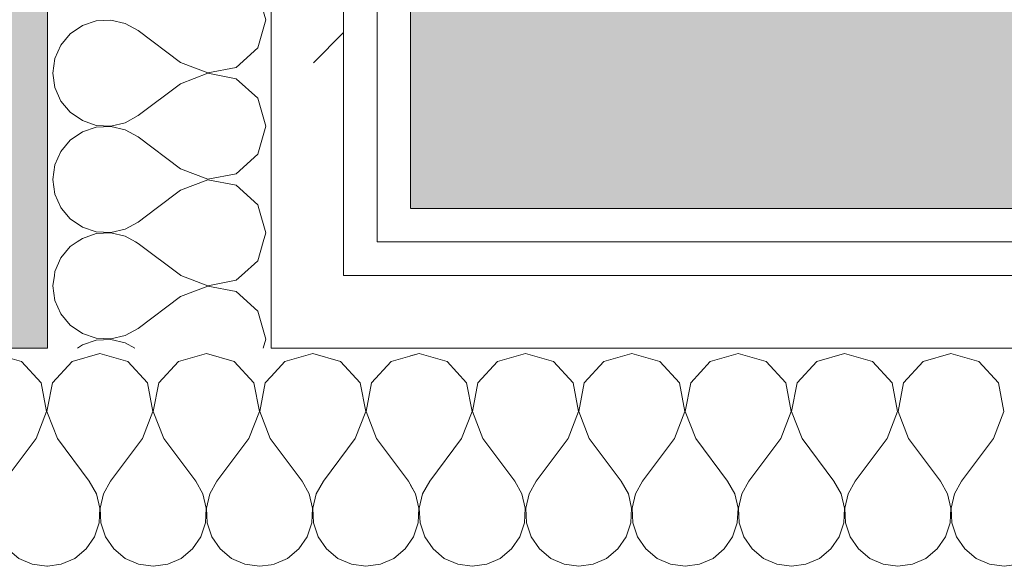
# Model space of a CAD drawing. Header units: millimetres. Extents: x -40968 to 13979, y -19284 to 4746.
# Tile 31 of 106: x -23033 to -22857, y -1193 to -1095. Entities that reach past the tile are written whole.
import ezdxf

# ---------------------------------------------------------------- set-up
doc = ezdxf.new("R2010")
doc.units = ezdxf.units.MM
doc.header["$MEASUREMENT"] = 0
doc.linetypes.add('Wipeout_Contour', pattern=[1000, 0, -1000])
for name, color, linetype in [('07_CR_Cel Ras pladur', 7, 'Continuous'), ('12_FAÇ_Façana', 7, 'Continuous'), ('Nuevo_08_E_Envans secs', 7, 'Continuous')]:
    doc.layers.add(name, color=color, linetype=linetype)
for name, color, linetype, lineweight, true_color in [('07_CR_Cel Ras pladur_Pluma_Nº__102', 7, 'Continuous', 5, 0xcccccc), ('12_FAÇ_Façana_Pluma_Nº__176', 7, 'Continuous', 15, 0x93a0c6), ('Nuevo_08_E_Envans secs_Pluma_Nº__102', 7, 'Continuous', 5, 0xcccccc), ('Nuevo_08_E_Envans secs_Pluma_Nº__171', 171, 'Continuous', 13, 0xaaaaff), ('Nuevo_08_E_Envans secs_Pluma_Nº__177', 7, 'Continuous', 15, 0xf7e046)]:
    doc.layers.add(name, color=color, linetype=linetype, lineweight=lineweight, true_color=true_color)
for name, color, linetype, lineweight in [('12_FAÇ_Façana_Pluma_Nº__7', 7, 'Continuous', 5), ('Nuevo_08_E_Envans secs_Pluma_Nº__1', 7, 'Continuous', 5), ('Nuevo_12_FAÇ_Façana_Pluma_Nº__1', 7, 'Continuous', 5)]:
    doc.layers.add(name, color=color, linetype=linetype, lineweight=lineweight)
pattern_1 = [(45, (0, 0), (-183.8478, 183.8478), [195, -65]), (45, (7e-14, 183.85), (-183.8478, 183.8478), [195, -65])]

# ---------------------------------------------------------------- blocks, each defined once
blk = doc.blocks.new('Forjado_10_2', base_point=(-22963.42, -1128.98))
at = {"layer": '07_CR_Cel Ras pladur_Pluma_Nº__102', "linetype": 'Continuous', "lineweight": 0, "true_color": 0x333333}
h = blk.add_hatch(color=250, dxfattribs=at)
h.paths.add_polyline_path([(-22963.42, -1128.98), (-12886.81, -1128.98), (-12886.81, -996.81), (-12428.84, -996.81), (-12428.84, 1963.55), (-22963.42, 1963.55)])
h.paths.add_polyline_path([(-22498.42, 1617.29), (-12898.42, 1617.29), (-12898.42, -782.71), (-22498.42, -782.71)], flags=0)
at = {"layer": '07_CR_Cel Ras pladur_Pluma_Nº__102', "color": 254, "linetype": 'Continuous', "lineweight": 5, "true_color": 0xcccccc, "flags": 128}
blk.add_lwpolyline([(-22963.42, -1128.98), (-12886.81, -1128.98), (-12886.81, -996.81), (-12428.84, -996.81), (-12428.84, 1963.55), (-22963.42, 1963.55)], close=True, dxfattribs=at)
blk = doc.blocks.new('Muro_60_2', base_point=(-23028.42, -1193.98))
at = {"layer": '12_FAÇ_Façana_Pluma_Nº__176', "linetype": 'Continuous', "lineweight": 0, "true_color": 0x495063}
blk.add_hatch(color=251, dxfattribs=at).paths.add_polyline_path([(-23036.6, 2099.55), (-23038.42, 2097.33), (-23038.42, -1153.98), (-23028.42, -1153.98), (-23028.42, 2099.55)])
at = {"layer": '12_FAÇ_Façana_Pluma_Nº__7', "color": 7, "linetype": 'Continuous', "lineweight": 5, "flags": 128}
blk.add_lwpolyline([(-23028.42, -1153.98), (-23028.42, 2109.55)], dxfattribs=at)
at = {"layer": 'Nuevo_12_FAÇ_Façana_Pluma_Nº__1', "color": 7, "linetype": 'Continuous', "lineweight": 5}
blk.add_line((-23028.42, -1153.98), (-23038.42, -1153.98), dxfattribs=at)
blk = doc.blocks.new('*X496')
at = {"layer": 'Nuevo_08_E_Envans secs_Pluma_Nº__102', "color": 254, "linetype": 'Continuous', "lineweight": 5, "true_color": 0xcccccc}
for p, q in [((-23025.91, -1128.98), (-23024.37, -1130.84)), ((-23008.96, -1128.98), (-23012.23, -1131.43)), ((-22989.37, -1133.33), (-22990.61, -1128.98)), ((-23024.37, -1130.84), (-23022.2, -1132.33)), ((-23014.53, -1132.7), (-23012.23, -1131.43)), ((-23022.2, -1132.33), (-23019.71, -1133.17)), ((-23019.71, -1133.5), (-23022.2, -1134.34)), ((-23019.71, -1133.17), (-23017.09, -1133.29)), ((-23017.09, -1133.37), (-23019.71, -1133.5)), ((-23017.09, -1133.29), (-23014.53, -1132.7)), ((-23014.53, -1133.97), (-23017.09, -1133.37)), ((-22989.84, -1134.98), (-22989.37, -1133.33)), ((-23022.2, -1134.34), (-23023.13, -1134.98)), ((-23012.7, -1134.98), (-23014.53, -1133.97))]:
    blk.add_line(p, q, dxfattribs=at)
blk = doc.blocks.new('*X497')
at = {"layer": 'Nuevo_08_E_Envans secs_Pluma_Nº__102', "color": 254, "linetype": 'Continuous', "lineweight": 5, "true_color": 0xcccccc}
for p, q in [((-23023.13, -1134.98), (-23024.37, -1135.83)), ((-23012.23, -1135.24), (-23012.7, -1134.98)), ((-23004.61, -1140.95), (-23012.23, -1135.24)), ((-22990.79, -1138.34), (-22989.84, -1134.98)), ((-23024.37, -1135.83), (-23026.04, -1137.85)), ((-23026.04, -1137.85), (-23027.1, -1140.25)), ((-22993.68, -1140.98), (-22990.79, -1138.34)), ((-23027.1, -1140.25), (-23027.2, -1140.98)), ((-23004.61, -1140.95), (-23004.55, -1140.98))]:
    blk.add_line(p, q, dxfattribs=at)
blk = doc.blocks.new('*X498')
at = {"layer": 'Nuevo_08_E_Envans secs_Pluma_Nº__102', "color": 254, "linetype": 'Continuous', "lineweight": 5, "true_color": 0xcccccc}
for p, q in [((-23027.2, -1140.98), (-23027.47, -1142.86)), ((-23004.55, -1140.98), (-22999.75, -1142.82)), ((-22999.75, -1142.82), (-22994.63, -1141.85)), ((-22994.63, -1141.85), (-22993.68, -1140.98)), ((-23027.47, -1142.86), (-23027.1, -1145.46)), ((-22999.75, -1142.9), (-23004.61, -1144.76)), ((-22994.63, -1143.86), (-22999.75, -1142.9)), ((-22990.79, -1147.37), (-22994.63, -1143.86)), ((-23027.1, -1145.46), (-23026.04, -1147.86)), ((-23004.61, -1144.76), (-23012.23, -1150.48)), ((-22989.37, -1152.38), (-22990.79, -1147.37)), ((-23026.04, -1147.86), (-23024.37, -1149.89)), ((-23024.37, -1149.89), (-23022.2, -1151.38)), ((-23014.53, -1151.75), (-23012.23, -1150.48)), ((-23022.2, -1151.38), (-23019.71, -1152.22)), ((-23019.71, -1152.55), (-23022.2, -1153.39)), ((-23019.71, -1152.22), (-23017.09, -1152.34)), ((-23017.09, -1152.42), (-23019.71, -1152.55)), ((-23017.09, -1152.34), (-23014.53, -1151.75)), ((-23014.53, -1153.01), (-23017.09, -1152.42)), ((-22989.82, -1153.98), (-22989.37, -1152.38)), ((-23022.2, -1153.39), (-23023.06, -1153.98)), ((-23012.79, -1153.98), (-23014.53, -1153.01))]:
    blk.add_line(p, q, dxfattribs=at)
blk = doc.blocks.new('*X499')
at = {"layer": 'Nuevo_08_E_Envans secs_Pluma_Nº__102', "color": 254, "linetype": 'Continuous', "lineweight": 5, "true_color": 0xcccccc}
for p, q in [((-22989.37, -1095.24), (-22990.79, -1090.23)), ((-23022.2, -1096.24), (-23024.37, -1097.73)), ((-23019.71, -1095.4), (-23022.2, -1096.24)), ((-23017.09, -1095.28), (-23019.71, -1095.4)), ((-23014.53, -1095.87), (-23017.09, -1095.28)), ((-23012.23, -1097.14), (-23014.53, -1095.87)), ((-22990.79, -1100.25), (-22989.37, -1095.24)), ((-23024.37, -1097.73), (-23026.04, -1099.75)), ((-23004.61, -1102.86), (-23012.23, -1097.14)), ((-23026.04, -1099.75), (-23027.1, -1102.16)), ((-22994.63, -1103.76), (-22990.79, -1100.25)), ((-23027.1, -1102.16), (-23027.47, -1104.76)), ((-23004.61, -1102.86), (-22999.75, -1104.72)), ((-23027.47, -1104.76), (-23027.1, -1107.36)), ((-22999.75, -1104.8), (-23004.61, -1106.67)), ((-22999.75, -1104.72), (-22994.63, -1103.76)), ((-22994.63, -1105.77), (-22999.75, -1104.8)), ((-23004.61, -1106.67), (-23012.23, -1112.38)), ((-22990.79, -1109.28), (-22994.63, -1105.77)), ((-23027.1, -1107.36), (-23026.04, -1109.77)), ((-23026.04, -1109.77), (-23024.37, -1111.79)), ((-22989.37, -1114.29), (-22990.79, -1109.28)), ((-23024.37, -1111.79), (-23022.2, -1113.28)), ((-23014.53, -1113.65), (-23012.23, -1112.38)), ((-23022.2, -1113.28), (-23019.71, -1114.12)), ((-23019.71, -1114.12), (-23017.09, -1114.25)), ((-23017.09, -1114.25), (-23014.53, -1113.65)), ((-23022.2, -1115.29), (-23024.37, -1116.78)), ((-23019.71, -1114.45), (-23022.2, -1115.29)), ((-23017.09, -1114.32), (-23019.71, -1114.45)), ((-23014.53, -1114.92), (-23017.09, -1114.32)), ((-23012.23, -1116.19), (-23014.53, -1114.92)), ((-22990.79, -1119.29), (-22989.37, -1114.29)), ((-23024.37, -1116.78), (-23026.04, -1118.8)), ((-23004.61, -1121.9), (-23012.23, -1116.19)), ((-23026.04, -1118.8), (-23027.1, -1121.21)), ((-22994.63, -1122.8), (-22990.79, -1119.29)), ((-23027.1, -1121.21), (-23027.47, -1123.81)), ((-23004.61, -1121.9), (-22999.75, -1123.77)), ((-22999.75, -1123.77), (-22994.63, -1122.8)), ((-23027.47, -1123.81), (-23027.1, -1126.41)), ((-22999.75, -1123.85), (-23004.61, -1125.71)), ((-22994.63, -1124.81), (-22999.75, -1123.85)), ((-23027.1, -1126.41), (-23026.04, -1128.82)), ((-23004.61, -1125.71), (-23008.96, -1128.98)), ((-22990.79, -1128.33), (-22994.63, -1124.81)), ((-23026.04, -1128.82), (-23025.91, -1128.98)), ((-22990.61, -1128.98), (-22990.79, -1128.33))]:
    blk.add_line(p, q, dxfattribs=at)
blk = doc.blocks.new('Muro_89_2', base_point=(-23028.42, -1193.98))
at = {"layer": 'Nuevo_08_E_Envans secs_Pluma_Nº__1', "color": 7, "linetype": 'Continuous', "lineweight": 5}
for p, q in [((-23028.42, -1128.98), (-23028.42, -1134.98)), ((-23028.42, -1134.98), (-23028.42, -1140.98)), ((-23028.42, -1140.98), (-23028.42, -1153.98))]:
    blk.add_line(p, q, dxfattribs=at)
at = {"layer": 'Nuevo_08_E_Envans secs_Pluma_Nº__1', "color": 7, "linetype": 'Continuous', "lineweight": 5, "flags": 128}
blk.add_lwpolyline([(-23028.42, 1963.55), (-23028.42, -1128.98)], dxfattribs=at)
at = {"layer": 'Nuevo_08_E_Envans secs', "color": 7, "lineweight": 20}
for name in ['*X499', '*X496', '*X497', '*X498']:
    blk.add_blockref(name, (0, 0), dxfattribs=at)
at = {"color": 254, "linetype": 'Wipeout_Contour', "lineweight": 0, "ltscale": 92088.710354}
blk.add_wipeout([(-22963.42, -1128.98), (-22963.42, 1963.55), (-22969.42, 1963.55), (-22969.42, -1128.98)], dxfattribs=at).dxf.layer = 'Nuevo_08_E_Envans secs'
at = {"color": 254, "linetype": 'Wipeout_Contour', "lineweight": 0, "ltscale": 92039.115892}
blk.add_wipeout([(-22988.42, -1134.98), (-22975.42, -1134.98), (-22975.42, -1128.98), (-22988.42, -1128.98)], dxfattribs=at).dxf.layer = 'Nuevo_08_E_Envans secs'
at = {"layer": 'Nuevo_08_E_Envans secs_Pluma_Nº__171', "linetype": 'Continuous', "lineweight": 13, "true_color": 0xaaaaff}
h = blk.add_hatch(dxfattribs=at)
h.set_pattern_fill('Panellat_HPL_0002', color=161, style=0, pattern_type=2)
h.set_pattern_definition(pattern_1)
h.paths.add_polyline_path([(-22963.42, -1128.98), (-22963.42, 1963.55), (-22969.42, 1963.55), (-22969.42, -1128.98)])
at = {"layer": 'Nuevo_08_E_Envans secs_Pluma_Nº__177', "linetype": 'Continuous', "lineweight": 15, "true_color": 0xf7e046}
h = blk.add_hatch(dxfattribs=at)
h.set_pattern_fill('Panellat_HPL_0002', color=53, style=0, pattern_type=2)
h.set_pattern_definition(pattern_1)
h.paths.add_polyline_path([(-22988.42, -1134.98), (-22975.42, -1134.98), (-22975.42, -1128.98), (-22988.42, -1128.98)])
at = {"layer": 'Nuevo_08_E_Envans secs_Pluma_Nº__1', "color": 7, "linetype": 'Continuous', "lineweight": 5}
for p, q in [((-22969.42, -1128.98), (-22969.42, 1963.55)), ((-22969.42, -1134.98), (-22969.42, -1128.98))]:
    blk.add_line(p, q, dxfattribs=at)
at = {"layer": 'Nuevo_08_E_Envans secs_Pluma_Nº__1', "color": 7, "linetype": 'Continuous', "lineweight": 5, "flags": 128}
blk.add_lwpolyline([(-22963.42, -1128.98), (-22963.42, 1963.55)], dxfattribs=at)
at = {"color": 254, "linetype": 'Wipeout_Contour', "lineweight": 0, "ltscale": 92150.5604}
blk.add_wipeout([(-22975.42, -1128.98), (-22975.42, 1963.55), (-22988.42, 1963.55), (-22988.42, -1128.98)], dxfattribs=at).dxf.layer = 'Nuevo_08_E_Envans secs'
at = {"color": 254, "linetype": 'Wipeout_Contour', "lineweight": 0, "ltscale": 92040.299703}
blk.add_wipeout([(-22988.42, -1140.98), (-22975.42, -1140.98), (-22975.42, -1134.98), (-22988.42, -1134.98)], dxfattribs=at).dxf.layer = 'Nuevo_08_E_Envans secs'
at = {"layer": 'Nuevo_08_E_Envans secs_Pluma_Nº__177', "linetype": 'Continuous', "lineweight": 15, "true_color": 0xf7e046}
h = blk.add_hatch(dxfattribs=at)
h.set_pattern_fill('Panellat_HPL_0002', color=53, style=0, pattern_type=2)
h.set_pattern_definition(pattern_1)
h.paths.add_polyline_path([(-22975.42, -1128.98), (-22975.42, 1963.55), (-22988.42, 1963.55), (-22988.42, -1128.98)])
h = blk.add_hatch(dxfattribs=at)
h.set_pattern_fill('Panellat_HPL_0002', color=53, style=0, pattern_type=2)
h.set_pattern_definition(pattern_1)
h.paths.add_polyline_path([(-22988.42, -1140.98), (-22975.42, -1140.98), (-22975.42, -1134.98), (-22988.42, -1134.98)])
at = {"layer": 'Nuevo_08_E_Envans secs_Pluma_Nº__1', "color": 7, "linetype": 'Continuous', "lineweight": 5}
for p, q in [((-22988.42, -1128.98), (-22988.42, 1963.55)), ((-22975.42, -1128.98), (-22975.42, 1963.55)), ((-22988.42, -1134.98), (-22988.42, -1128.98)), ((-22975.42, -1134.98), (-22975.42, -1128.98)), ((-22988.42, -1140.98), (-22988.42, -1134.98)), ((-22975.42, -1140.98), (-22975.42, -1134.98)), ((-22988.42, -1153.98), (-22988.42, -1140.98))]:
    blk.add_line(p, q, dxfattribs=at)
blk = doc.blocks.new('*X501')
at = {"layer": 'Nuevo_08_E_Envans secs_Pluma_Nº__102', "color": 254, "linetype": 'Continuous', "lineweight": 5, "true_color": 0xcccccc}
for p, q in [((-22961.9, -1154.93), (-22963.42, -1155.36)), ((-22956.9, -1156.35), (-22961.9, -1154.93)), ((-22953.39, -1160.19), (-22956.9, -1156.35)), ((-22947.86, -1156.35), (-22951.38, -1160.19)), ((-22942.86, -1154.93), (-22947.86, -1156.35)), ((-22937.85, -1156.35), (-22942.86, -1154.93)), ((-22934.34, -1160.19), (-22937.85, -1156.35)), ((-22928.82, -1156.35), (-22932.33, -1160.19)), ((-22923.81, -1154.93), (-22928.82, -1156.35)), ((-22918.8, -1156.35), (-22923.81, -1154.93)), ((-22915.29, -1160.19), (-22918.8, -1156.35)), ((-22909.77, -1156.35), (-22913.28, -1160.19)), ((-22904.76, -1154.93), (-22909.77, -1156.35)), ((-22899.75, -1156.35), (-22904.76, -1154.93)), ((-22896.24, -1160.19), (-22899.75, -1156.35)), ((-22890.72, -1156.35), (-22894.23, -1160.19)), ((-22885.71, -1154.93), (-22890.72, -1156.35)), ((-22880.71, -1156.35), (-22885.71, -1154.93)), ((-22877.2, -1160.19), (-22880.71, -1156.35)), ((-22871.67, -1156.35), (-22875.19, -1160.19)), ((-22866.67, -1154.93), (-22871.67, -1156.35)), ((-22861.66, -1156.35), (-22866.67, -1154.93)), ((-22858.15, -1160.19), (-22861.66, -1156.35)), ((-22952.42, -1165.31), (-22953.39, -1160.19)), ((-22951.38, -1160.19), (-22952.34, -1165.31)), ((-22933.37, -1165.31), (-22934.34, -1160.19)), ((-22932.33, -1160.19), (-22933.29, -1165.31)), ((-22914.32, -1165.31), (-22915.29, -1160.19)), ((-22913.28, -1160.19), (-22914.25, -1165.31)), ((-22895.28, -1165.31), (-22896.24, -1160.19)), ((-22894.23, -1160.19), (-22895.2, -1165.31)), ((-22876.23, -1165.31), (-22877.2, -1160.19)), ((-22875.19, -1160.19), (-22876.15, -1165.31)), ((-22857.18, -1165.31), (-22858.15, -1160.19)), ((-22954.29, -1170.17), (-22952.42, -1165.31)), ((-22952.34, -1165.31), (-22950.48, -1170.17)), ((-22935.24, -1170.17), (-22933.37, -1165.31)), ((-22933.29, -1165.31), (-22931.43, -1170.17)), ((-22916.19, -1170.17), (-22914.32, -1165.31)), ((-22914.25, -1165.31), (-22912.38, -1170.17)), ((-22897.14, -1170.17), (-22895.28, -1165.31)), ((-22895.2, -1165.31), (-22893.33, -1170.17)), ((-22878.1, -1170.17), (-22876.23, -1165.31)), ((-22876.15, -1165.31), (-22874.29, -1170.17)), ((-22859.05, -1170.17), (-22857.18, -1165.31)), ((-22954.29, -1170.17), (-22960, -1177.79)), ((-22950.48, -1170.17), (-22944.76, -1177.79)), ((-22935.24, -1170.17), (-22940.95, -1177.79)), ((-22931.43, -1170.17), (-22925.71, -1177.79)), ((-22916.19, -1170.17), (-22921.9, -1177.79)), ((-22912.38, -1170.17), (-22906.67, -1177.79)), ((-22897.14, -1170.17), (-22902.86, -1177.79)), ((-22893.33, -1170.17), (-22887.62, -1177.79)), ((-22878.1, -1170.17), (-22883.81, -1177.79)), ((-22874.29, -1170.17), (-22868.57, -1177.79)), ((-22859.05, -1170.17), (-22864.76, -1177.79)), ((-22962.54, -1180.08), (-22963.42, -1178.49)), ((-22960, -1177.79), (-22961.27, -1180.08)), ((-22943.49, -1180.08), (-22944.76, -1177.79)), ((-22940.95, -1177.79), (-22942.22, -1180.08)), ((-22924.44, -1180.08), (-22925.71, -1177.79)), ((-22921.9, -1177.79), (-22923.18, -1180.08)), ((-22905.4, -1180.08), (-22906.67, -1177.79)), ((-22902.86, -1177.79), (-22904.13, -1180.08)), ((-22886.35, -1180.08), (-22887.62, -1177.79)), ((-22883.81, -1177.79), (-22885.08, -1180.08)), ((-22867.3, -1180.08), (-22868.57, -1177.79)), ((-22864.76, -1177.79), (-22866.03, -1180.08)), ((-22961.94, -1182.64), (-22962.54, -1180.08)), ((-22961.27, -1180.08), (-22961.87, -1182.64)), ((-22942.9, -1182.64), (-22943.49, -1180.08)), ((-22942.22, -1180.08), (-22942.82, -1182.64)), ((-22923.85, -1182.64), (-22924.44, -1180.08)), ((-22923.18, -1180.08), (-22923.77, -1182.64)), ((-22904.8, -1182.64), (-22905.4, -1180.08)), ((-22904.13, -1180.08), (-22904.72, -1182.64)), ((-22885.75, -1182.64), (-22886.35, -1180.08)), ((-22885.08, -1180.08), (-22885.68, -1182.64)), ((-22866.71, -1182.64), (-22867.3, -1180.08)), ((-22866.03, -1180.08), (-22866.63, -1182.64)), ((-22962.07, -1185.27), (-22961.94, -1182.64)), ((-22961.87, -1182.64), (-22961.74, -1185.27)), ((-22943.02, -1185.27), (-22942.9, -1182.64)), ((-22942.82, -1182.64), (-22942.69, -1185.27)), ((-22923.98, -1185.27), (-22923.85, -1182.64)), ((-22923.77, -1182.64), (-22923.64, -1185.27)), ((-22904.93, -1185.27), (-22904.8, -1182.64)), ((-22904.72, -1182.64), (-22904.6, -1185.27)), ((-22885.88, -1185.27), (-22885.75, -1182.64)), ((-22885.68, -1182.64), (-22885.55, -1185.27)), ((-22866.83, -1185.27), (-22866.71, -1182.64)), ((-22866.63, -1182.64), (-22866.5, -1185.27)), ((-22962.91, -1187.76), (-22962.07, -1185.27)), ((-22961.74, -1185.27), (-22960.9, -1187.76)), ((-22943.86, -1187.76), (-22943.02, -1185.27)), ((-22942.69, -1185.27), (-22941.85, -1187.76)), ((-22924.81, -1187.76), (-22923.98, -1185.27)), ((-22923.64, -1185.27), (-22922.8, -1187.76)), ((-22905.77, -1187.76), (-22904.93, -1185.27)), ((-22904.6, -1185.27), (-22903.76, -1187.76)), ((-22886.72, -1187.76), (-22885.88, -1185.27)), ((-22885.55, -1185.27), (-22884.71, -1187.76)), ((-22867.67, -1187.76), (-22866.83, -1185.27)), ((-22866.5, -1185.27), (-22865.66, -1187.76)), ((-22963.42, -1188.5), (-22962.91, -1187.76)), ((-22960.9, -1187.76), (-22959.41, -1189.92)), ((-22945.35, -1189.92), (-22943.86, -1187.76)), ((-22941.85, -1187.76), (-22940.36, -1189.92)), ((-22926.3, -1189.92), (-22924.81, -1187.76)), ((-22922.8, -1187.76), (-22921.32, -1189.92)), ((-22907.26, -1189.92), (-22905.77, -1187.76)), ((-22903.76, -1187.76), (-22902.27, -1189.92)), ((-22888.21, -1189.92), (-22886.72, -1187.76)), ((-22884.71, -1187.76), (-22883.22, -1189.92)), ((-22869.16, -1189.92), (-22867.67, -1187.76)), ((-22865.66, -1187.76), (-22864.17, -1189.92)), ((-22959.41, -1189.92), (-22957.39, -1191.6)), ((-22947.37, -1191.6), (-22945.35, -1189.92)), ((-22940.36, -1189.92), (-22938.34, -1191.6)), ((-22928.33, -1191.6), (-22926.3, -1189.92)), ((-22921.32, -1189.92), (-22919.29, -1191.6)), ((-22909.28, -1191.6), (-22907.26, -1189.92)), ((-22902.27, -1189.92), (-22900.25, -1191.6)), ((-22890.23, -1191.6), (-22888.21, -1189.92)), ((-22883.22, -1189.92), (-22881.2, -1191.6)), ((-22871.18, -1191.6), (-22869.16, -1189.92)), ((-22864.17, -1189.92), (-22862.15, -1191.6)), ((-22957.39, -1191.6), (-22954.98, -1192.66)), ((-22949.78, -1192.66), (-22947.37, -1191.6)), ((-22938.34, -1191.6), (-22935.94, -1192.66)), ((-22930.73, -1192.66), (-22928.33, -1191.6)), ((-22919.29, -1191.6), (-22916.89, -1192.66)), ((-22911.68, -1192.66), (-22909.28, -1191.6)), ((-22900.25, -1191.6), (-22897.84, -1192.66)), ((-22892.64, -1192.66), (-22890.23, -1191.6)), ((-22881.2, -1191.6), (-22878.79, -1192.66)), ((-22873.59, -1192.66), (-22871.18, -1191.6)), ((-22862.15, -1191.6), (-22859.75, -1192.66)), ((-22954.98, -1192.66), (-22952.38, -1193.02)), ((-22952.38, -1193.02), (-22949.78, -1192.66)), ((-22935.94, -1192.66), (-22933.33, -1193.02)), ((-22933.33, -1193.02), (-22930.73, -1192.66)), ((-22916.89, -1192.66), (-22914.29, -1193.02)), ((-22914.29, -1193.02), (-22911.68, -1192.66)), ((-22897.84, -1192.66), (-22895.24, -1193.02)), ((-22895.24, -1193.02), (-22892.64, -1192.66)), ((-22878.79, -1192.66), (-22876.19, -1193.02)), ((-22876.19, -1193.02), (-22873.59, -1192.66)), ((-22859.75, -1192.66), (-22857.14, -1193.02)), ((-22857.14, -1193.02), (-22854.54, -1192.66))]:
    blk.add_line(p, q, dxfattribs=at)
blk = doc.blocks.new('Muro_90_2', base_point=(-20233.93, -1193.98))
at = {"layer": 'Nuevo_08_E_Envans secs', "color": 7, "lineweight": 20}
blk.add_blockref('*X501', (0, 0), dxfattribs=at)
at = {"color": 254, "linetype": 'Wipeout_Contour', "lineweight": 0, "ltscale": 86513.737601}
blk.add_wipeout([(-20233.93, -1128.98), (-22963.42, -1128.98), (-22963.42, -1134.98), (-20233.93, -1134.98)], dxfattribs=at).dxf.layer = 'Nuevo_08_E_Envans secs'
at = {"color": 254, "linetype": 'Wipeout_Contour', "lineweight": 0, "ltscale": 86517.020667}
blk.add_wipeout([(-20233.93, -1140.98), (-22963.42, -1140.98), (-22963.42, -1153.98), (-20233.93, -1153.98)], dxfattribs=at).dxf.layer = 'Nuevo_08_E_Envans secs'
at = {"layer": 'Nuevo_08_E_Envans secs_Pluma_Nº__171', "linetype": 'Continuous', "lineweight": 13, "true_color": 0xaaaaff}
h = blk.add_hatch(dxfattribs=at)
h.set_pattern_fill('Panellat_HPL_0002', color=161, style=0, pattern_type=2)
h.set_pattern_definition(pattern_1)
h.paths.add_polyline_path([(-20233.93, -1128.98), (-22963.42, -1128.98), (-22963.42, -1134.98), (-20233.93, -1134.98)])
at = {"layer": 'Nuevo_08_E_Envans secs_Pluma_Nº__177', "linetype": 'Continuous', "lineweight": 15, "true_color": 0xf7e046}
h = blk.add_hatch(dxfattribs=at)
h.set_pattern_fill('Panellat_HPL_0002', color=53, style=0, pattern_type=2)
h.set_pattern_definition(pattern_1)
h.paths.add_polyline_path([(-20233.93, -1140.98), (-22963.42, -1140.98), (-22963.42, -1153.98), (-20233.93, -1153.98)])
at = {"layer": 'Nuevo_08_E_Envans secs_Pluma_Nº__1', "color": 7, "linetype": 'Continuous', "lineweight": 5}
for p, q in [((-20233.93, -1134.98), (-22963.42, -1134.98)), ((-20233.93, -1140.98), (-22963.42, -1140.98)), ((-20233.93, -1153.98), (-22963.42, -1153.98))]:
    blk.add_line(p, q, dxfattribs=at)
at = {"layer": 'Nuevo_08_E_Envans secs_Pluma_Nº__1', "color": 7, "linetype": 'Continuous', "lineweight": 5, "flags": 128}
blk.add_lwpolyline([(-20233.93, -1128.98), (-22963.42, -1128.98)], dxfattribs=at)
blk = doc.blocks.new('*X749')
at = {"layer": 'Nuevo_08_E_Envans secs_Pluma_Nº__102', "color": 254, "linetype": 'Continuous', "lineweight": 5, "true_color": 0xcccccc}
for p, q in [((-23038.1, -1154.93), (-23038.42, -1155.02)), ((-23033.09, -1156.35), (-23038.1, -1154.93)), ((-23029.58, -1160.19), (-23033.09, -1156.35)), ((-23028.61, -1165.31), (-23029.58, -1160.19)), ((-23028.42, -1164.7), (-23028.53, -1165.31)), ((-23030.48, -1170.17), (-23028.61, -1165.31)), ((-23028.53, -1165.31), (-23028.42, -1165.61)), ((-23030.48, -1170.17), (-23036.19, -1177.79)), ((-23036.19, -1177.79), (-23037.46, -1180.08)), ((-23037.46, -1180.08), (-23038.06, -1182.64)), ((-23038.13, -1182.64), (-23038.42, -1181.42)), ((-23038.26, -1185.27), (-23038.13, -1182.64)), ((-23038.06, -1182.64), (-23037.93, -1185.27)), ((-23038.42, -1185.73), (-23038.26, -1185.27)), ((-23037.93, -1185.27), (-23037.09, -1187.76)), ((-23037.09, -1187.76), (-23035.6, -1189.92)), ((-23035.6, -1189.92), (-23033.58, -1191.6)), ((-23033.58, -1191.6), (-23031.17, -1192.66)), ((-23031.17, -1192.66), (-23028.57, -1193.02)), ((-23028.57, -1193.02), (-23028.42, -1193))]:
    blk.add_line(p, q, dxfattribs=at)
blk = doc.blocks.new('*X751')
at = {"layer": 'Nuevo_08_E_Envans secs_Pluma_Nº__102', "color": 254, "linetype": 'Continuous', "lineweight": 5, "true_color": 0xcccccc}
for p, q in [((-22985.96, -1156.35), (-22988.42, -1159.04)), ((-22980.95, -1154.93), (-22985.96, -1156.35)), ((-22975.95, -1156.35), (-22980.95, -1154.93)), ((-22972.43, -1160.19), (-22975.95, -1156.35)), ((-22966.91, -1156.35), (-22970.42, -1160.19)), ((-22961.9, -1154.93), (-22966.91, -1156.35)), ((-22956.9, -1156.35), (-22961.9, -1154.93)), ((-22953.39, -1160.19), (-22956.9, -1156.35)), ((-22947.86, -1156.35), (-22951.38, -1160.19)), ((-22942.86, -1154.93), (-22947.86, -1156.35)), ((-22937.85, -1156.35), (-22942.86, -1154.93)), ((-22934.34, -1160.19), (-22937.85, -1156.35)), ((-22928.82, -1156.35), (-22932.33, -1160.19)), ((-22923.81, -1154.93), (-22928.82, -1156.35)), ((-22918.8, -1156.35), (-22923.81, -1154.93)), ((-22915.29, -1160.19), (-22918.8, -1156.35)), ((-22909.77, -1156.35), (-22913.28, -1160.19)), ((-22904.76, -1154.93), (-22909.77, -1156.35)), ((-22899.75, -1156.35), (-22904.76, -1154.93)), ((-22896.24, -1160.19), (-22899.75, -1156.35)), ((-22890.72, -1156.35), (-22894.23, -1160.19)), ((-22885.71, -1154.93), (-22890.72, -1156.35)), ((-22880.71, -1156.35), (-22885.71, -1154.93)), ((-22877.2, -1160.19), (-22880.71, -1156.35)), ((-22871.67, -1156.35), (-22875.19, -1160.19)), ((-22866.67, -1154.93), (-22871.67, -1156.35)), ((-22861.66, -1156.35), (-22866.67, -1154.93)), ((-22858.15, -1160.19), (-22861.66, -1156.35)), ((-22971.47, -1165.31), (-22972.43, -1160.19)), ((-22970.42, -1160.19), (-22971.39, -1165.31)), ((-22952.42, -1165.31), (-22953.39, -1160.19)), ((-22951.38, -1160.19), (-22952.34, -1165.31)), ((-22933.37, -1165.31), (-22934.34, -1160.19)), ((-22932.33, -1160.19), (-22933.29, -1165.31)), ((-22914.32, -1165.31), (-22915.29, -1160.19)), ((-22913.28, -1160.19), (-22914.25, -1165.31)), ((-22895.28, -1165.31), (-22896.24, -1160.19)), ((-22894.23, -1160.19), (-22895.2, -1165.31)), ((-22876.23, -1165.31), (-22877.2, -1160.19)), ((-22875.19, -1160.19), (-22876.15, -1165.31)), ((-22857.18, -1165.31), (-22858.15, -1160.19)), ((-22973.33, -1170.17), (-22971.47, -1165.31)), ((-22971.39, -1165.31), (-22969.52, -1170.17)), ((-22954.29, -1170.17), (-22952.42, -1165.31)), ((-22952.34, -1165.31), (-22950.48, -1170.17)), ((-22935.24, -1170.17), (-22933.37, -1165.31)), ((-22933.29, -1165.31), (-22931.43, -1170.17)), ((-22916.19, -1170.17), (-22914.32, -1165.31)), ((-22914.25, -1165.31), (-22912.38, -1170.17)), ((-22897.14, -1170.17), (-22895.28, -1165.31)), ((-22895.2, -1165.31), (-22893.33, -1170.17)), ((-22878.1, -1170.17), (-22876.23, -1165.31)), ((-22876.15, -1165.31), (-22874.29, -1170.17)), ((-22859.05, -1170.17), (-22857.18, -1165.31)), ((-22988.42, -1170.37), (-22982.86, -1177.79)), ((-22973.33, -1170.17), (-22979.05, -1177.79)), ((-22969.52, -1170.17), (-22963.81, -1177.79)), ((-22954.29, -1170.17), (-22960, -1177.79)), ((-22950.48, -1170.17), (-22944.76, -1177.79)), ((-22935.24, -1170.17), (-22940.95, -1177.79)), ((-22931.43, -1170.17), (-22925.71, -1177.79)), ((-22916.19, -1170.17), (-22921.9, -1177.79)), ((-22912.38, -1170.17), (-22906.67, -1177.79)), ((-22897.14, -1170.17), (-22902.86, -1177.79)), ((-22893.33, -1170.17), (-22887.62, -1177.79)), ((-22878.1, -1170.17), (-22883.81, -1177.79)), ((-22874.29, -1170.17), (-22868.57, -1177.79)), ((-22859.05, -1170.17), (-22864.76, -1177.79)), ((-22981.59, -1180.08), (-22982.86, -1177.79)), ((-22979.05, -1177.79), (-22980.32, -1180.08)), ((-22962.54, -1180.08), (-22963.81, -1177.79)), ((-22960, -1177.79), (-22961.27, -1180.08)), ((-22943.49, -1180.08), (-22944.76, -1177.79)), ((-22940.95, -1177.79), (-22942.22, -1180.08)), ((-22924.44, -1180.08), (-22925.71, -1177.79)), ((-22921.9, -1177.79), (-22923.18, -1180.08)), ((-22905.4, -1180.08), (-22906.67, -1177.79)), ((-22902.86, -1177.79), (-22904.13, -1180.08)), ((-22886.35, -1180.08), (-22887.62, -1177.79)), ((-22883.81, -1177.79), (-22885.08, -1180.08)), ((-22867.3, -1180.08), (-22868.57, -1177.79)), ((-22864.76, -1177.79), (-22866.03, -1180.08)), ((-22980.99, -1182.64), (-22981.59, -1180.08)), ((-22980.32, -1180.08), (-22980.91, -1182.64)), ((-22961.94, -1182.64), (-22962.54, -1180.08)), ((-22961.27, -1180.08), (-22961.87, -1182.64)), ((-22942.9, -1182.64), (-22943.49, -1180.08)), ((-22942.22, -1180.08), (-22942.82, -1182.64)), ((-22923.85, -1182.64), (-22924.44, -1180.08)), ((-22923.18, -1180.08), (-22923.77, -1182.64)), ((-22904.8, -1182.64), (-22905.4, -1180.08)), ((-22904.13, -1180.08), (-22904.72, -1182.64)), ((-22885.75, -1182.64), (-22886.35, -1180.08)), ((-22885.08, -1180.08), (-22885.68, -1182.64)), ((-22866.71, -1182.64), (-22867.3, -1180.08)), ((-22866.03, -1180.08), (-22866.63, -1182.64)), ((-22981.12, -1185.27), (-22980.99, -1182.64)), ((-22980.91, -1182.64), (-22980.79, -1185.27)), ((-22962.07, -1185.27), (-22961.94, -1182.64)), ((-22961.87, -1182.64), (-22961.74, -1185.27)), ((-22943.02, -1185.27), (-22942.9, -1182.64)), ((-22942.82, -1182.64), (-22942.69, -1185.27)), ((-22923.98, -1185.27), (-22923.85, -1182.64)), ((-22923.77, -1182.64), (-22923.64, -1185.27)), ((-22904.93, -1185.27), (-22904.8, -1182.64)), ((-22904.72, -1182.64), (-22904.6, -1185.27)), ((-22885.88, -1185.27), (-22885.75, -1182.64)), ((-22885.68, -1182.64), (-22885.55, -1185.27)), ((-22866.83, -1185.27), (-22866.71, -1182.64)), ((-22866.63, -1182.64), (-22866.5, -1185.27)), ((-22981.96, -1187.76), (-22981.12, -1185.27)), ((-22980.79, -1185.27), (-22979.95, -1187.76)), ((-22962.91, -1187.76), (-22962.07, -1185.27)), ((-22961.74, -1185.27), (-22960.9, -1187.76)), ((-22943.86, -1187.76), (-22943.02, -1185.27)), ((-22942.69, -1185.27), (-22941.85, -1187.76)), ((-22924.81, -1187.76), (-22923.98, -1185.27)), ((-22923.64, -1185.27), (-22922.8, -1187.76)), ((-22905.77, -1187.76), (-22904.93, -1185.27)), ((-22904.6, -1185.27), (-22903.76, -1187.76)), ((-22886.72, -1187.76), (-22885.88, -1185.27)), ((-22885.55, -1185.27), (-22884.71, -1187.76)), ((-22867.67, -1187.76), (-22866.83, -1185.27)), ((-22866.5, -1185.27), (-22865.66, -1187.76)), ((-22983.45, -1189.92), (-22981.96, -1187.76)), ((-22979.95, -1187.76), (-22978.46, -1189.92)), ((-22964.4, -1189.92), (-22962.91, -1187.76)), ((-22960.9, -1187.76), (-22959.41, -1189.92)), ((-22945.35, -1189.92), (-22943.86, -1187.76)), ((-22941.85, -1187.76), (-22940.36, -1189.92)), ((-22926.3, -1189.92), (-22924.81, -1187.76)), ((-22922.8, -1187.76), (-22921.32, -1189.92)), ((-22907.26, -1189.92), (-22905.77, -1187.76)), ((-22903.76, -1187.76), (-22902.27, -1189.92)), ((-22888.21, -1189.92), (-22886.72, -1187.76)), ((-22884.71, -1187.76), (-22883.22, -1189.92)), ((-22869.16, -1189.92), (-22867.67, -1187.76)), ((-22865.66, -1187.76), (-22864.17, -1189.92)), ((-22985.47, -1191.6), (-22983.45, -1189.92)), ((-22978.46, -1189.92), (-22976.44, -1191.6)), ((-22966.42, -1191.6), (-22964.4, -1189.92)), ((-22959.41, -1189.92), (-22957.39, -1191.6)), ((-22947.37, -1191.6), (-22945.35, -1189.92)), ((-22940.36, -1189.92), (-22938.34, -1191.6)), ((-22928.33, -1191.6), (-22926.3, -1189.92)), ((-22921.32, -1189.92), (-22919.29, -1191.6)), ((-22909.28, -1191.6), (-22907.26, -1189.92)), ((-22902.27, -1189.92), (-22900.25, -1191.6)), ((-22890.23, -1191.6), (-22888.21, -1189.92)), ((-22883.22, -1189.92), (-22881.2, -1191.6)), ((-22871.18, -1191.6), (-22869.16, -1189.92)), ((-22864.17, -1189.92), (-22862.15, -1191.6)), ((-22987.87, -1192.66), (-22985.47, -1191.6)), ((-22976.44, -1191.6), (-22974.03, -1192.66)), ((-22968.83, -1192.66), (-22966.42, -1191.6)), ((-22957.39, -1191.6), (-22954.98, -1192.66)), ((-22949.78, -1192.66), (-22947.37, -1191.6)), ((-22938.34, -1191.6), (-22935.94, -1192.66)), ((-22930.73, -1192.66), (-22928.33, -1191.6)), ((-22919.29, -1191.6), (-22916.89, -1192.66)), ((-22911.68, -1192.66), (-22909.28, -1191.6)), ((-22900.25, -1191.6), (-22897.84, -1192.66)), ((-22892.64, -1192.66), (-22890.23, -1191.6)), ((-22881.2, -1191.6), (-22878.79, -1192.66)), ((-22873.59, -1192.66), (-22871.18, -1191.6)), ((-22862.15, -1191.6), (-22859.75, -1192.66)), ((-22988.42, -1192.74), (-22987.87, -1192.66)), ((-22974.03, -1192.66), (-22971.43, -1193.02)), ((-22971.43, -1193.02), (-22968.83, -1192.66)), ((-22954.98, -1192.66), (-22952.38, -1193.02)), ((-22952.38, -1193.02), (-22949.78, -1192.66)), ((-22935.94, -1192.66), (-22933.33, -1193.02)), ((-22933.33, -1193.02), (-22930.73, -1192.66)), ((-22916.89, -1192.66), (-22914.29, -1193.02)), ((-22914.29, -1193.02), (-22911.68, -1192.66)), ((-22897.84, -1192.66), (-22895.24, -1193.02)), ((-22895.24, -1193.02), (-22892.64, -1192.66)), ((-22878.79, -1192.66), (-22876.19, -1193.02)), ((-22876.19, -1193.02), (-22873.59, -1192.66)), ((-22859.75, -1192.66), (-22857.14, -1193.02)), ((-22857.14, -1193.02), (-22854.54, -1192.66))]:
    blk.add_line(p, q, dxfattribs=at)
blk = doc.blocks.new('*X752')
at = {"layer": 'Nuevo_08_E_Envans secs_Pluma_Nº__102', "color": 254, "linetype": 'Continuous', "lineweight": 5, "true_color": 0xcccccc}
for p, q in [((-23024.05, -1156.35), (-23027.57, -1160.19)), ((-23019.05, -1154.93), (-23024.05, -1156.35)), ((-23014.04, -1156.35), (-23019.05, -1154.93)), ((-23010.53, -1160.19), (-23014.04, -1156.35)), ((-23005.01, -1156.35), (-23008.52, -1160.19)), ((-23000, -1154.93), (-23005.01, -1156.35)), ((-22994.99, -1156.35), (-23000, -1154.93)), ((-22991.48, -1160.19), (-22994.99, -1156.35)), ((-22988.42, -1159.04), (-22989.47, -1160.19)), ((-23027.57, -1160.19), (-23028.42, -1164.7)), ((-23009.56, -1165.31), (-23010.53, -1160.19)), ((-23008.52, -1160.19), (-23009.49, -1165.31)), ((-22990.51, -1165.31), (-22991.48, -1160.19)), ((-22989.47, -1160.19), (-22990.44, -1165.31)), ((-23028.42, -1165.61), (-23026.67, -1170.17)), ((-23011.43, -1170.17), (-23009.56, -1165.31)), ((-23009.49, -1165.31), (-23007.62, -1170.17)), ((-22992.38, -1170.17), (-22990.51, -1165.31)), ((-22990.44, -1165.31), (-22988.57, -1170.17)), ((-23026.67, -1170.17), (-23020.95, -1177.79)), ((-23011.43, -1170.17), (-23017.14, -1177.79)), ((-23007.62, -1170.17), (-23001.9, -1177.79)), ((-22992.38, -1170.17), (-22998.1, -1177.79)), ((-22988.57, -1170.17), (-22988.42, -1170.37)), ((-23019.68, -1180.08), (-23020.95, -1177.79)), ((-23017.14, -1177.79), (-23018.41, -1180.08)), ((-23000.63, -1180.08), (-23001.9, -1177.79)), ((-22998.1, -1177.79), (-22999.37, -1180.08)), ((-23019.09, -1182.64), (-23019.68, -1180.08)), ((-23018.41, -1180.08), (-23019.01, -1182.64)), ((-23000.04, -1182.64), (-23000.63, -1180.08)), ((-22999.37, -1180.08), (-22999.96, -1182.64)), ((-23019.21, -1185.27), (-23019.09, -1182.64)), ((-23019.01, -1182.64), (-23018.88, -1185.27)), ((-23000.17, -1185.27), (-23000.04, -1182.64)), ((-22999.96, -1182.64), (-22999.83, -1185.27)), ((-23020.05, -1187.76), (-23019.21, -1185.27)), ((-23018.88, -1185.27), (-23018.04, -1187.76)), ((-23001.01, -1187.76), (-23000.17, -1185.27)), ((-22999.83, -1185.27), (-22998.99, -1187.76)), ((-23021.54, -1189.92), (-23020.05, -1187.76)), ((-23018.04, -1187.76), (-23016.55, -1189.92)), ((-23002.49, -1189.92), (-23001.01, -1187.76)), ((-22998.99, -1187.76), (-22997.51, -1189.92)), ((-23023.56, -1191.6), (-23021.54, -1189.92)), ((-23016.55, -1189.92), (-23014.53, -1191.6)), ((-23004.52, -1191.6), (-23002.49, -1189.92)), ((-22997.51, -1189.92), (-22995.48, -1191.6)), ((-23025.97, -1192.66), (-23023.56, -1191.6)), ((-23014.53, -1191.6), (-23012.13, -1192.66)), ((-23006.92, -1192.66), (-23004.52, -1191.6)), ((-22995.48, -1191.6), (-22993.08, -1192.66)), ((-23028.42, -1193), (-23025.97, -1192.66)), ((-23012.13, -1192.66), (-23009.52, -1193.02)), ((-23009.52, -1193.02), (-23006.92, -1192.66)), ((-22993.08, -1192.66), (-22990.48, -1193.02)), ((-22990.48, -1193.02), (-22988.42, -1192.74))]:
    blk.add_line(p, q, dxfattribs=at)
blk = doc.blocks.new('Muro_148_2', base_point=(-24166.43, -1128.98))
at = {"layer": 'Nuevo_08_E_Envans secs_Pluma_Nº__1', "color": 7, "linetype": 'Continuous', "lineweight": 5}
for p, q in [((-23028.42, -1128.98), (-23028.42, -1134.98)), ((-23028.42, -1128.98), (-23028.42, -1134.98)), ((-23028.42, -1134.98), (-23028.42, -1140.98)), ((-23028.42, -1134.98), (-23028.42, -1140.98)), ((-23028.42, -1140.98), (-23028.42, -1153.98)), ((-23028.42, -1140.98), (-23028.42, -1153.98))]:
    blk.add_line(p, q, dxfattribs=at)
at = {"layer": 'Nuevo_12_FAÇ_Façana_Pluma_Nº__1', "color": 7, "linetype": 'Continuous', "lineweight": 5}
blk.add_line((-23028.42, -1153.98), (-23038.42, -1153.98), dxfattribs=at)
at = {"layer": 'Nuevo_08_E_Envans secs', "color": 7, "lineweight": 20}
for name in ['*X749', '*X752', '*X751']:
    blk.add_blockref(name, (0, 0), dxfattribs=at)
at = {"color": 254, "linetype": 'Wipeout_Contour', "lineweight": 0, "ltscale": 86513.737601}
blk.add_wipeout([(-22963.42, -1134.98), (-20233.93, -1134.98), (-20233.93, -1128.98), (-22963.42, -1128.98)], dxfattribs=at).dxf.layer = 'Nuevo_08_E_Envans secs'
at = {"color": 254, "linetype": 'Wipeout_Contour', "lineweight": 0, "ltscale": 86540.990748}
blk.add_wipeout([(-22975.42, -1153.98), (-20233.93, -1153.98), (-20233.93, -1140.98), (-22975.42, -1140.98)], dxfattribs=at).dxf.layer = 'Nuevo_08_E_Envans secs'
at = {"layer": 'Nuevo_08_E_Envans secs_Pluma_Nº__171', "linetype": 'Continuous', "lineweight": 13, "true_color": 0xaaaaff}
h = blk.add_hatch(dxfattribs=at)
h.set_pattern_fill('Panellat_HPL_0002', color=161, style=0, pattern_type=2)
h.set_pattern_definition(pattern_1)
h.paths.add_polyline_path([(-22963.42, -1134.98), (-20233.93, -1134.98), (-20233.93, -1128.98), (-22963.42, -1128.98)])
at = {"layer": 'Nuevo_08_E_Envans secs_Pluma_Nº__177', "linetype": 'Continuous', "lineweight": 15, "true_color": 0xf7e046}
h = blk.add_hatch(dxfattribs=at)
h.set_pattern_fill('Panellat_HPL_0002', color=53, style=0, pattern_type=2)
h.set_pattern_definition(pattern_1)
h.paths.add_polyline_path([(-22975.42, -1153.98), (-20233.93, -1153.98), (-20233.93, -1140.98), (-22975.42, -1140.98)])
at = {"color": 254, "linetype": 'Wipeout_Contour', "lineweight": 0, "ltscale": 91977.191022}
blk.add_wipeout([(-22969.42, -1134.98), (-22963.42, -1134.98), (-22963.42, -1128.98), (-22969.42, -1128.98)], dxfattribs=at).dxf.layer = 'Nuevo_08_E_Envans secs'
at = {"color": 254, "linetype": 'Wipeout_Contour', "lineweight": 0, "ltscale": 92042.189706}
blk.add_wipeout([(-22988.42, -1153.98), (-22975.42, -1153.98), (-22975.42, -1140.98), (-22988.42, -1140.98)], dxfattribs=at).dxf.layer = 'Nuevo_08_E_Envans secs'
at = {"layer": 'Nuevo_08_E_Envans secs_Pluma_Nº__171', "linetype": 'Continuous', "lineweight": 13, "true_color": 0xaaaaff}
h = blk.add_hatch(dxfattribs=at)
h.set_pattern_fill('Panellat_HPL_0002', color=161, style=0, pattern_type=2)
h.set_pattern_definition(pattern_1)
h.paths.add_polyline_path([(-22969.42, -1134.98), (-22963.42, -1134.98), (-22963.42, -1128.98), (-22969.42, -1128.98)])
at = {"layer": 'Nuevo_08_E_Envans secs_Pluma_Nº__177', "linetype": 'Continuous', "lineweight": 15, "true_color": 0xf7e046}
h = blk.add_hatch(dxfattribs=at)
h.set_pattern_fill('Panellat_HPL_0002', color=53, style=0, pattern_type=2)
h.set_pattern_definition(pattern_1)
h.paths.add_polyline_path([(-22988.42, -1153.98), (-22975.42, -1153.98), (-22975.42, -1140.98), (-22988.42, -1140.98)])
at = {"layer": 'Nuevo_08_E_Envans secs_Pluma_Nº__1', "color": 7, "linetype": 'Continuous', "lineweight": 5}
for p, q in [((-22969.42, -1134.98), (-22969.42, -1128.98)), ((-22975.42, -1140.98), (-22975.42, -1134.98)), ((-20233.93, -1134.98), (-22969.42, -1134.98)), ((-22988.42, -1153.98), (-22988.42, -1140.98)), ((-20233.93, -1140.98), (-22975.42, -1140.98)), ((-20233.93, -1153.98), (-22988.42, -1153.98))]:
    blk.add_line(p, q, dxfattribs=at)
at = {"layer": 'Nuevo_08_E_Envans secs_Pluma_Nº__1', "color": 7, "linetype": 'Continuous', "lineweight": 5, "flags": 128}
blk.add_lwpolyline([(-20233.93, -1128.98), (-22963.42, -1128.98)], dxfattribs=at)

msp = doc.modelspace()

# ---------------------------------------------------------------- block references
at = {"layer": '07_CR_Cel Ras pladur', "color": 254, "linetype": 'Continuous', "lineweight": 5, "true_color": 0xcccccc}
msp.add_blockref('Forjado_10_2', (-22963.42, -1128.98), dxfattribs=at)
at = {"layer": '12_FAÇ_Façana', "color": 7, "lineweight": 20}
msp.add_blockref('Muro_60_2', (-23028.42, -1193.98), dxfattribs=at)

# ---------------------------------------------------------------- next in the draw order: block references
at = {"layer": 'Nuevo_08_E_Envans secs', "color": 7, "lineweight": 20}
msp.add_blockref('Muro_89_2', (-23028.42, -1193.98), dxfattribs=at)

# ---------------------------------------------------------------- next in the draw order: block references
msp.add_blockref('Muro_90_2', (-20233.93, -1193.98), dxfattribs=at)

# ---------------------------------------------------------------- next in the draw order: block references
msp.add_blockref('Muro_148_2', (-24166.43, -1128.98), dxfattribs=at)

doc.saveas('drawing.dxf')
